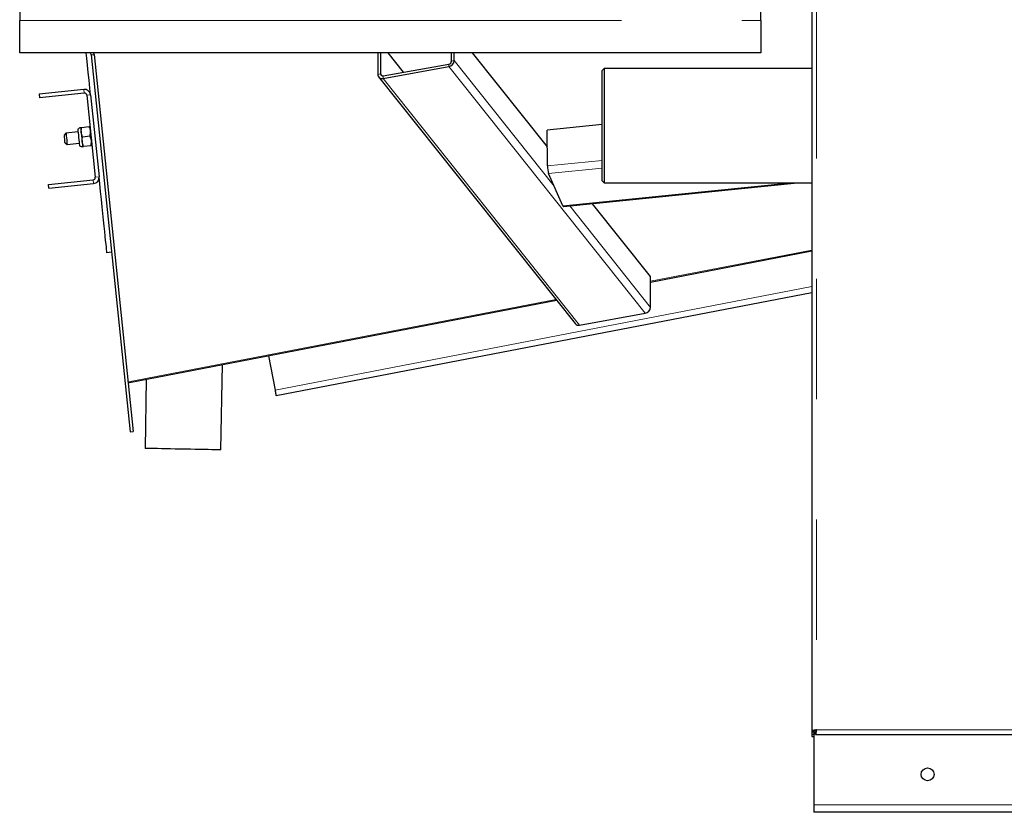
# Model space of a CAD drawing. Header units: millimetres. Extents: x 31 to 245, y 68 to 148.
# Tile 38 of 72: x 152 to 162, y 70 to 78. Entities that reach past the tile are written whole.
import ezdxf

# ---------------------------------------------------------------- set-up
doc = ezdxf.new("R2010")
doc.units = ezdxf.units.MM
doc.linetypes.add('PHANTOM', pattern=[12.7, 6.35, -1.27, 1.27, -1.27, 1.27, -1.27])

msp = doc.modelspace()

# ---------------------------------------------------------------- linework, layer by layer
at = {"color": 7, "linetype": 'Continuous', "lineweight": 25}
for p, q in [((160.069, 95.896), (160.069, 70.794)), ((151.711, 77.95), (151.711, 78.29)), ((159.531, 78.291), (159.531, 77.951)), ((159.531, 77.951), (151.711, 77.95)), ((152.465, 77.93), (152.463, 77.95)), ((152.465, 77.93), (152.495, 77.933)), ((152.465, 77.93), (152.878, 73.951)), ((152.495, 77.933), (152.494, 77.95)), ((152.495, 77.933), (152.908, 73.954)), ((155.488, 77.951), (155.489, 77.723)), ((155.516, 77.951), (155.517, 77.728)), ((155.761, 77.745), (155.598, 77.951)), ((156.266, 77.863), (156.266, 77.951)), ((156.294, 77.868), (156.294, 77.951)), ((157.278, 76.957), (156.487, 77.951)), ((155.545, 77.706), (156.238, 77.832)), ((155.546, 77.68), (156.238, 77.805)), ((157.876, 77.784), (157.856, 77.764)), ((157.856, 76.598), (157.856, 77.764)), ((160.069, 77.784), (157.876, 77.784)), ((157.876, 77.784), (157.876, 76.578)), ((155.498, 77.696), (157.571, 75.092)), ((152.388, 77.564), (151.915, 77.515)), ((151.915, 77.515), (151.919, 77.476)), ((152.392, 77.525), (151.919, 77.476)), ((152.419, 77.502), (152.509, 76.637)), ((152.459, 77.506), (152.549, 76.641)), ((157.856, 77.194), (157.277, 77.135)), ((152.199, 77.103), (152.181, 77.081)), ((152.327, 77.116), (152.199, 77.103)), ((152.374, 77.06), (152.359, 77.109)), ((152.445, 77.168), (152.363, 77.16)), ((152.455, 77.069), (152.459, 77.119)), ((157.279, 76.756), (157.277, 77.135)), ((152.19, 77.001), (152.212, 76.983)), ((152.212, 76.983), (152.339, 76.996)), ((152.384, 76.961), (152.37, 77.01)), ((152.455, 77.069), (152.374, 77.06)), ((152.466, 76.969), (152.469, 77.02)), ((152.466, 76.969), (152.384, 76.961)), ((157.442, 76.334), (157.291, 76.676)), ((152.014, 76.561), (152.487, 76.61)), ((152.018, 76.521), (152.014, 76.561)), ((152.018, 76.521), (152.491, 76.57)), ((157.448, 76.327), (159.918, 76.578)), ((157.856, 76.598), (157.876, 76.578)), ((157.876, 76.578), (160.069, 76.578)), ((158.366, 75.59), (157.755, 76.358)), ((152.681, 75.846), (152.632, 75.84)), ((158.366, 75.531), (160.069, 75.86)), ((158.367, 75.264), (158.366, 75.59)), ((154.416, 74.332), (160.069, 75.422)), ((152.869, 74.471), (157.373, 75.34)), ((157.618, 75.076), (158.311, 75.201)), ((154.335, 74.754), (154.405, 74.39)), ((153.833, 73.76), (153.85, 74.66)), ((152.858, 74.477), (152.853, 74.483)), ((153.047, 74.505), (153.033, 73.775)), ((152.854, 74.468), (152.869, 74.471)), ((152.878, 73.951), (152.908, 73.954)), ((160.069, 70.794), (160.069, 70.785)), ((160.069, 70.794), (160.094, 70.794)), ((160.069, 70.785), (160.089, 70.785)), ((160.069, 70.785), (160.069, 70.76)), ((160.069, 70.76), (160.069, 70.735)), ((160.069, 70.76), (160.089, 70.76)), ((160.089, 70.794), (160.089, 70.015)), ((160.094, 70.794), (160.112, 70.794)), ((160.108, 70.755), (160.108, 70.78)), ((160.108, 70.755), (191.3, 70.755)), ((160.069, 70.735), (160.089, 70.735)), ((160.089, 70.015), (160.089, 69.935)), ((164.318, 69.935), (160.089, 69.935))]:
    msp.add_line(p, q, dxfattribs=at)
at = {"color": 8, "linetype": 'PHANTOM', "lineweight": 18}
for p, q in [((160.119, 95.885), (160.119, 70.805)), ((151.711, 78.29), (159.531, 78.291)), ((156.238, 77.805), (156.238, 77.832)), ((158.311, 75.201), (156.238, 77.805)), ((156.266, 77.863), (156.294, 77.868)), ((157.35, 76.542), (156.294, 77.868)), ((155.489, 77.723), (155.517, 77.728)), ((155.534, 77.707), (155.517, 77.728)), ((155.545, 77.706), (155.546, 77.68)), ((157.618, 75.076), (155.546, 77.68)), ((152.392, 77.525), (152.388, 77.564)), ((152.419, 77.502), (152.459, 77.506)), ((157.856, 76.815), (157.279, 76.756)), ((157.856, 76.733), (157.291, 76.676)), ((152.487, 76.61), (152.491, 76.57)), ((152.509, 76.637), (152.549, 76.641)), ((159.845, 76.578), (157.442, 76.334)), ((158.367, 75.264), (157.516, 76.334)), ((158.366, 75.54), (160.069, 75.868)), ((154.405, 74.39), (160.069, 75.483)), ((152.858, 74.477), (157.368, 75.347)), ((160.119, 70.805), (191.289, 70.805)), ((191.499, 70.015), (160.089, 70.015))]:
    msp.add_line(p, q, dxfattribs=at)
at = {"color": 7, "linetype": 'Continuous', "lineweight": 25, "flags": 128}
for points in [[(151.711, 78.41), (151.711, 78.408), (151.711, 78.401), (151.711, 78.39), (151.711, 78.375), (151.711, 78.357), (151.711, 78.336), (151.711, 78.313), (151.711, 78.29)], [(159.531, 78.291), (159.531, 78.315), (159.531, 78.337), (159.531, 78.358), (159.531, 78.376), (159.531, 78.391), (159.531, 78.402), (159.531, 78.409), (159.531, 78.411)], [(152.459, 77.506), (152.452, 77.578), (152.443, 77.663), (152.434, 77.744), (152.426, 77.821), (152.419, 77.894), (152.413, 77.95)], [(152.186, 77.041), (152.184, 77.056), (152.183, 77.069), (152.182, 77.078), (152.181, 77.081)], [(152.199, 77.103), (152.2, 77.099), (152.201, 77.089), (152.202, 77.073), (152.204, 77.053), (152.207, 77.032), (152.209, 77.013), (152.21, 76.997), (152.211, 76.987), (152.212, 76.983)], [(152.324, 77.144), (152.324, 77.143), (152.325, 77.136), (152.326, 77.122), (152.328, 77.104), (152.33, 77.081), (152.333, 77.056)], [(152.354, 77.159), (152.354, 77.158), (152.355, 77.155), (152.355, 77.151), (152.356, 77.145), (152.356, 77.138), (152.357, 77.13), (152.358, 77.12), (152.359, 77.109)], [(152.359, 77.109), (152.361, 77.097), (152.362, 77.085), (152.363, 77.072), (152.365, 77.059), (152.366, 77.046), (152.367, 77.034), (152.369, 77.021), (152.37, 77.01)], [(152.19, 77.001), (152.189, 77.004), (152.189, 77.013), (152.187, 77.026), (152.186, 77.041)], [(152.333, 77.056), (152.335, 77.031), (152.338, 77.008), (152.34, 76.99), (152.341, 76.976), (152.342, 76.969), (152.342, 76.968)], [(152.37, 77.01), (152.371, 76.999), (152.372, 76.989), (152.373, 76.98), (152.374, 76.973), (152.374, 76.967), (152.375, 76.963), (152.375, 76.961), (152.375, 76.96)], [(152.632, 75.84), (152.631, 75.844), (152.63, 75.855), (152.628, 75.873), (152.626, 75.898), (152.622, 75.93), (152.618, 75.968), (152.614, 76.014), (152.608, 76.065), (152.602, 76.122), (152.596, 76.185), (152.589, 76.253), (152.581, 76.326), (152.573, 76.403), (152.565, 76.485), (152.556, 76.569), (152.549, 76.641)], [(157.442, 76.334), (157.444, 76.329), (157.446, 76.327), (157.448, 76.327)], [(154.405, 74.39), (154.407, 74.379), (154.409, 74.368), (154.411, 74.358), (154.413, 74.349), (154.414, 74.341), (154.415, 74.336), (154.416, 74.333), (154.416, 74.332)], [(153.833, 73.76), (153.833, 73.76), (153.827, 73.76), (153.815, 73.761), (153.796, 73.761), (153.77, 73.761), (153.738, 73.762), (153.701, 73.763), (153.659, 73.764), (153.613, 73.764), (153.564, 73.765), (153.512, 73.766), (153.46, 73.767), (153.406, 73.768), (153.353, 73.769), (153.302, 73.77), (153.252, 73.771), (153.207, 73.772), (153.165, 73.773), (153.127, 73.774), (153.096, 73.774), (153.07, 73.775), (153.051, 73.775), (153.038, 73.775), (153.033, 73.775), (153.033, 73.775)]]:
    msp.add_lwpolyline(points, dxfattribs=at)
at = {"color": 7, "linetype": 'Continuous', "lineweight": 25}
msp.add_circle((161.289, 70.335), 0.068, dxfattribs=at)
for centre, radius, start, end in [((156.227, 77.872), 0.0676, 279.8476, 356.9421), ((156.233, 77.865), 0.0338, 279.8444, 356.9472), ((155.534, 77.723), 0.0449, 180.8632, 284.8248), ((155.54, 77.728), 0.0225, 180.8675, 284.8213), ((152.394, 77.5), 0.065, 5.9152, 95.9152), ((152.394, 77.5), 0.025, 5.9152, 95.9152), ((152.359, 77.109), 0.05, 95.9152, 135.707), ((152.37, 77.01), 0.05, 236.1234, 275.9152), ((157.526, 76.753), 0.247, 179.2782, 198.2747), ((152.484, 76.634), 0.025, 275.9152, 5.9152), ((152.484, 76.634), 0.065, 275.9152, 5.9152), ((158.299, 75.268), 0.0676, 279.8479, 356.9418), ((157.607, 75.123), 0.0477, 220.4478, 283.1417), ((152.869, 74.484), 0.0129, 212.1456, 270.9867)]:
    msp.add_arc(centre, radius, start, end, dxfattribs=at)
for points, knots in [([(152.363, 77.16), (152.36, 77.159), (152.355, 77.159), (152.354, 77.159), (152.354, 77.159)], [0, 0, 0, 0, 0.755637, 1, 1, 1, 1]), ([(152.359, 77.109), (152.359, 77.11), (152.358, 77.127), (152.361, 77.144), (152.363, 77.16)], [0, 0, 0, 0, 0.070202, 1, 1, 1, 1]), ([(152.445, 77.168), (152.449, 77.169), (152.453, 77.169), (152.454, 77.169), (152.454, 77.169)], [0, 0, 0, 0, 0.755637, 1, 1, 1, 1]), ([(152.459, 77.119), (152.459, 77.121), (152.457, 77.137), (152.451, 77.153), (152.445, 77.168)], [0, 0, 0, 0, 0.070202, 1, 1, 1, 1]), ([(152.37, 77.01), (152.37, 77.011), (152.368, 77.028), (152.371, 77.045), (152.374, 77.06)], [0, 0, 0, 0, 0.070203, 1, 1, 1, 1]), ([(152.469, 77.02), (152.469, 77.021), (152.467, 77.038), (152.461, 77.054), (152.455, 77.069)], [0, 0, 0, 0, 0.070203, 1, 1, 1, 1]), ([(152.375, 76.96), (152.375, 76.96), (152.375, 76.96), (152.38, 76.96), (152.384, 76.961)], [0, 0, 0, 0, 0.244363, 1, 1, 1, 1]), ([(152.474, 76.97), (152.474, 76.97), (152.474, 76.97), (152.469, 76.97), (152.466, 76.969)], [0, 0, 0, 0, 0.244363, 1, 1, 1, 1]), ([(160.119, 70.805), (160.112, 70.804), (160.099, 70.802), (160.083, 70.799), (160.071, 70.797), (160.07, 70.795), (160.069, 70.794)], [0, 0, 0, 0, 0.250003, 0.5, 0.749997, 1, 1, 1, 1]), ([(160.119, 70.805), (160.116, 70.804), (160.109, 70.802), (160.101, 70.799), (160.095, 70.797), (160.094, 70.795), (160.094, 70.794)], [0, 0, 0, 0, 0.249989, 0.5, 0.750011, 1, 1, 1, 1]), ([(160.108, 70.755), (160.109, 70.756), (160.111, 70.757), (160.114, 70.769), (160.116, 70.785), (160.118, 70.798), (160.119, 70.805)], [0, 0, 0, 0, 0.250002, 0.499999, 0.749999, 1, 1, 1, 1]), ([(160.108, 70.78), (160.109, 70.78), (160.111, 70.781), (160.114, 70.787), (160.116, 70.795), (160.118, 70.802), (160.119, 70.805)], [0, 0, 0, 0, 0.249989, 0.5, 0.75, 1, 1, 1, 1])]:
    msp.add_open_spline(points, degree=3, knots=knots, dxfattribs=at)

doc.saveas('drawing.dxf')
